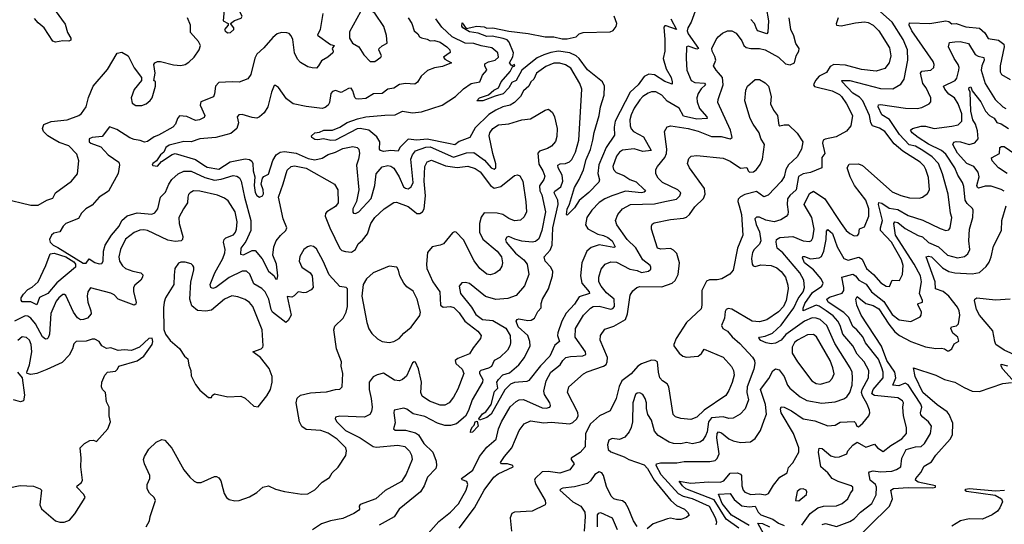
# Model space of a CAD drawing. Extents: x 1954683 to 2060285, y 904798 to 1016299.
# Tile 178 of 256: x 1961968 to 1968725, y 959061 to 962522. Entities that reach past the tile are written whole.
import ezdxf

# ---------------------------------------------------------------- set-up
doc = ezdxf.new("R2010")
doc.units = 0

msp = doc.modelspace()

# ---------------------------------------------------------------- linework, layer by layer
at = {"layer": '0CON10XD'}
for points in [[(1963395, 962432.5), (1963415, 962433.3), (1963438.8, 962455), (1963438, 962465), (1963416.2, 962495), (1963442.8, 962517.2), (1963488.8, 962531.2), (1963496.2, 962545), (1963465, 962600), (1963425, 962647.5), (1963405, 962662.5), (1963393.3, 962655), (1963373.3, 962615), (1963363.8, 962515), (1963400, 962495), (1963400, 962485), (1963373.3, 962455), (1963377.5, 962445), (1963395, 962432.5)], [(1964405, 962234), (1964446.2, 962263.8), (1964451.9, 962275), (1964432.2, 962315), (1964435.6, 962325), (1964455, 962342.5), (1964490, 962360), (1964485.5, 962414.5), (1964466.4, 962475), (1964405, 962565.8), (1964375, 962586), (1964335, 962598), (1964306.9, 962575), (1964232.3, 962437.7), (1964232.5, 962395), (1964251.9, 962361.9), (1964296.2, 962335), (1964329.7, 962279.7), (1964374.3, 962234.3), (1964405, 962234)], [(1967092.2, 962605), (1967106.4, 962515), (1967103.3, 962436.7), (1967095, 962423.8), (1967035, 962446.2), (1967026.2, 962455), (1967012.2, 962495), (1966985, 962524.2)], [(1961855, 961296.2), (1962045, 961250.8), (1962095, 961249.4), (1962155.4, 961284.6), (1962195, 961297.5), (1962213.3, 961335), (1962323.8, 961415), (1962364.3, 961465.7), (1962374.4, 961555), (1962360.6, 961600.6), (1962305, 961656.4), (1962238.9, 961678.9), (1962196, 961704), (1962160.9, 961725), (1962131.5, 961755), (1962125.5, 961775), (1962135, 961802.5), (1962185, 961822.5), (1962295, 961835.4), (1962373.8, 961865), (1962392.1, 961877.9), (1962424.3, 961925), (1962441.7, 961988.3), (1962473.8, 962066.2), (1962570.7, 962179.3), (1962637.3, 962292.7), (1962668.7, 962298.7), (1962713.3, 962275), (1962755, 962192.5), (1962803.3, 962125), (1962803.3, 962105), (1962755, 962042.5), (1962734.2, 961985), (1962739.3, 961949.3), (1962765, 961933.3), (1962806.1, 961933.9), (1962835.9, 961944.1), (1962865, 961967.5), (1962876.7, 961985), (1962900, 962065), (1962900, 962095), (1962890, 962105), (1962897.5, 962155), (1962888.8, 962215), (1962895, 962226.7), (1962915, 962236.2), (1962935, 962234), (1963025, 962212.9), (1963075, 962208.6), (1963105, 962214.2), (1963130.3, 962229.7), (1963165.4, 962264.6), (1963200, 962315), (1963210, 962345), (1963195, 962372.5), (1963140, 962435), (1963141.4, 962485), (1963119.2, 962535)], [(1962212.7, 962585), (1962281.3, 962491.3), (1962296.7, 962435), (1962320, 962395), (1962319.3, 962380.7), (1962306, 962374), (1962265, 962377.5), (1962215, 962368), (1962195, 962374.2), (1962136.8, 962466.8), (1962095, 962500), (1962070.7, 962530.7)], [(1964048, 962565), (1964030, 962455), (1964012, 962415), (1964101.7, 962351.7), (1964127.5, 962345), (1964112.5, 962325), (1964120, 962305), (1964117.5, 962295), (1964084.1, 962265.9), (1964040.5, 962239.5), (1964019.2, 962205), (1964005, 962188.8), (1963975, 962190.8), (1963945, 962199.2), (1963895, 962227.5), (1963875, 962251.2), (1963854.7, 962294.7), (1963842.5, 962385), (1963831.7, 962411.7), (1963816.7, 962426.7), (1963802, 962432), (1963765, 962433.6), (1963736.2, 962425), (1963705, 962399.4), (1963645, 962328.1), (1963595.5, 962284.5), (1963582.8, 962257.2), (1963555.6, 962145), (1963535, 962115.8), (1963475, 962092.9), (1963426.4, 962096.4), (1963335, 962090), (1963312.2, 962065), (1963306.4, 962013.6), (1963297.7, 961992.3), (1963211.1, 961958.9), (1963207.5, 961935), (1963239.2, 961865), (1963235, 961852), (1963203.3, 961835), (1963175, 961831.4), (1963115, 961857.1), (1963065, 961862.2), (1963051.2, 961845), (1963037.1, 961805), (1963019.5, 961785), (1962920.5, 961730.5)], [(1966605, 962581.2), (1966575.6, 962505), (1966553, 962467), (1966549.6, 962445), (1966555.8, 962425), (1966625.9, 962324.1), (1966615, 962319.4), (1966555, 962340.4), (1966545, 962336), (1966541.5, 962255), (1966547.9, 962175), (1966575.9, 962105.9), (1966600.7, 962090.7), (1966666.9, 962086.9), (1966675.5, 962075.5), (1966645, 962048.2), (1966624.1, 962015), (1966615.9, 961985), (1966618.2, 961958.2), (1966633, 961913), (1966685, 961856.4), (1966686.9, 961845), (1966615, 961839.1), (1966525, 961861.1), (1966495, 961915.3), (1966412, 961962), (1966375, 962004.6), (1966335, 962028.2), (1966305, 962027.9), (1966281.3, 962018.7), (1966245, 961994.5), (1966225, 961972.1), (1966186.2, 961915), (1966165, 961869.4), (1966155.3, 961835), (1966156.9, 961795), (1966163.8, 961773.8), (1966181.1, 961755), (1966249.5, 961719.5), (1966303.1, 961625), (1966245, 961618.4), (1966185, 961637.1), (1966105, 961626), (1966085, 961612.7), (1966065, 961586.9), (1966039.2, 961515), (1966043.5, 961495), (1966061.1, 961475), (1966115, 961454.2), (1966155, 961426.7), (1966200.2, 961410.2), (1966255.8, 961355), (1966262, 961345), (1966255, 961338), (1966235, 961334.2), (1966125, 961346.9), (1966031.8, 961315), (1965985, 961294.1), (1965945, 961267.5), (1965894.6, 961215), (1965859.6, 961165), (1965851.5, 961115), (1965866.5, 961086.5), (1965935, 961051.4), (1965975, 961042.4), (1966005, 961028.1), (1966035.4, 961005), (1966055.4, 960964.6), (1966045, 960959.5), (1965945, 960976.7), (1965890.3, 960959.7), (1965860.7, 960935), (1965825.9, 960855), (1965817.2, 960765), (1965825.9, 960715), (1965877.5, 960655), (1965877.8, 960645), (1965809, 960621), (1965775, 960571.6), (1965719.8, 960510.2), (1965689.4, 960455), (1965661.1, 960375), (1965660.3, 960355), (1965673.8, 960315), (1965640.1, 960289.9), (1965606.6, 960213.4), (1965542.5, 960147.5), (1965462.7, 960047.3), (1965448.8, 960041.2), (1965365, 960034.7), (1965337.5, 960022.5), (1965297.6, 959982.4), (1965205, 959815.4), (1965175, 959793.3), (1965125, 959776), (1965119.4, 959785), (1965145, 959818.5), (1965167.5, 959832.5), (1965205, 959883.3), (1965227.3, 959972.7), (1965250.6, 959995), (1965243.9, 960035), (1965254.6, 960055), (1965285, 960086.6), (1965329.1, 960100.9), (1965394.8, 960155.2), (1965432.2, 960205), (1965470.8, 960285), (1965469.1, 960315), (1965456.1, 960355), (1965390, 960415), (1965375.8, 960455), (1965383.3, 960466.7), (1965395, 960470), (1965455, 960458.9), (1965478, 960462), (1965501.5, 960475), (1965525, 960521.4), (1965548.2, 960545), (1965547.6, 960575), (1965555.2, 960604.8), (1965597.1, 960675), (1965624.1, 960765), (1965626.9, 960795), (1965613.8, 960825), (1965574.7, 960865), (1965567.8, 960895), (1965608, 960942), (1965623.3, 960975), (1965628.3, 961095), (1965664.8, 961255), (1965660.7, 961285), (1965636.3, 961335), (1965640, 961345), (1965681.3, 961375), (1965695.8, 961415), (1965691.8, 961455), (1965663.4, 961505), (1965661.1, 961525), (1965676.4, 961533.6), (1965715, 961536.7), (1965742.6, 961547.4), (1965757.2, 961562.8), (1965782.6, 961612.6), (1965806, 961695), (1965826.2, 962045), (1965811.8, 962085), (1965749.7, 962189.7), (1965715, 962213.1), (1965675, 962224.3), (1965635, 962223.6), (1965578.7, 962201.3), (1965514, 962155), (1965495.7, 962114.3), (1965475.5, 962095), (1965463.1, 962066.9), (1965426.2, 962035), (1965406.2, 961995), (1965365.1, 961954.9), (1965335, 961935.2), (1965285, 961924.7), (1965235, 961901.4), (1965188.2, 961871.8), (1965095, 961780), (1965056.6, 961713.4), (1964985, 961685.8), (1964955, 961664.5), (1964912.3, 961672.3), (1964765, 961701.7), (1964695, 961694.5), (1964635, 961703), (1964577.7, 961645), (1964565, 961620), (1964515, 961625.3), (1964465, 961618.8), (1964444.7, 961624.7), (1964437.5, 961635), (1964439.7, 961685), (1964418.7, 961718.7), (1964363.4, 961763.4), (1964304.8, 961775.2), (1964285, 961772.6), (1964135, 961695.8), (1964104.2, 961694.2), (1964054.3, 961704.3), (1964015, 961697.1), (1963995, 961701.2), (1963973.8, 961715), (1963972, 961725), (1963993.6, 961746.4), (1964025, 961750.5), (1964056.4, 961763.6), (1964115, 961764), (1964166.1, 961783.9), (1964215, 961817.8), (1964287.8, 961842.2), (1964345, 961856), (1964475, 961866.3), (1964545, 961869.4), (1964595, 961895.6), (1964663.1, 961883.1), (1964725, 961889.7), (1964866.9, 961935), (1964959.1, 961995), (1965013.2, 962046.7), (1965065.7, 962084.3), (1965125.9, 962095), (1965145, 962142.5), (1965174.6, 962175), (1965160, 962205), (1965161.6, 962218.4), (1965185, 962233.1), (1965232.5, 962245), (1965255.3, 962265), (1965250, 962295), (1965209.7, 962329.7), (1965135, 962341.8), (1965085, 962359.5), (1965025, 962359.9), (1964937.1, 962405), (1964865, 962471.4), (1964825, 962527.2)], [(1964633.8, 962535), (1964658.8, 962495), (1964676.2, 962446.2), (1964700, 962425), (1964712.1, 962405), (1964725, 962396.8), (1964765, 962389.2)], [(1964753.2, 958976.8), (1964845, 959079.6), (1964925.6, 959145), (1964979.4, 959200.6), (1965032.6, 959295), (1965044.7, 959335), (1965038.1, 959355), (1965005.8, 959365.8), (1965000.8, 959375), (1965078.3, 959431.7), (1965125, 959525.5), (1965175, 959590.9), (1965239.1, 959645), (1965255.3, 959715), (1965275, 959763.3), (1965335, 959866.5), (1965375, 959904.5), (1965396.7, 959915), (1965425, 959916.7), (1965555, 959859.6), (1965582.5, 959857.5), (1965606.2, 959865), (1965610.8, 959875), (1965606.2, 959895), (1965570.6, 959950.6), (1965564.7, 959975), (1965581.9, 960045), (1965613.6, 960105), (1965677.1, 960155), (1965695.4, 960185), (1965715.8, 960204.2), (1965747.4, 960212.6), (1965832.4, 960217.6), (1965853.7, 960226.3), (1965852.3, 960245), (1965781.3, 960345), (1965782.2, 960405), (1965836.9, 960495), (1965885.7, 960544.3), (1965905, 960555.3), (1965945, 960558.1), (1966025, 960535.6), (1966039.8, 960540.2), (1966051.2, 960555), (1966048.5, 960605), (1965995, 960647.5), (1965958, 960695), (1965944, 960725), (1965942.3, 960755), (1965958.3, 960811.7), (1965987.1, 960845), (1966025, 960860.7), (1966065, 960860), (1966155, 960810), (1966205, 960801.7), (1966235, 960788.6), (1966283.4, 960796.6), (1966299.7, 960810.3), (1966300.8, 960825), (1966294.2, 960835), (1966244.5, 960874.5), (1966197, 960957), (1966136.5, 961015), (1966065.5, 961115), (1966056.5, 961145), (1966072.2, 961185), (1966105.3, 961224.7), (1966161.2, 961255), (1966325, 961259), (1966395.9, 961274.1), (1966475, 961291.5), (1966497.7, 961315), (1966505.5, 961335), (1966485.2, 961355.2), (1966380.6, 961405), (1966350, 961435), (1966334.4, 961465), (1966334.4, 961495), (1966344.4, 961515), (1966395, 961577.1), (1966406.3, 961603.7), (1966410, 961635), (1966394.4, 961755), (1966412.5, 961787.5), (1966436.8, 961793.2), (1966556.2, 961775), (1966625, 961757.9), (1966715, 961720), (1966781.8, 961721.8), (1966845, 961704.6), (1966858.5, 961715), (1966846.5, 961765), (1966760.6, 961955), (1966761.1, 961975), (1966796.7, 962075), (1966791.2, 962125), (1966765, 962158.2), (1966747.3, 962175), (1966730, 962205), (1966745.3, 962245), (1966739.3, 962269.3), (1966719.6, 962305), (1966719.4, 962325), (1966747.1, 962385), (1966762.9, 962405), (1966791.2, 962428.8), (1966825, 962446.5), (1966855, 962445.5), (1966885, 962429.4), (1966925, 962375.8), (1966938.7, 962345), (1966955, 962330.8), (1966985, 962323.4), (1967045, 962325.4), (1967084.5, 962315.5), (1967175, 962263.8), (1967225, 962220), (1967255, 962213.1), (1967285.4, 962225), (1967296.2, 962275), (1967315, 962305.8), (1967318.8, 962325), (1967295, 962358.8), (1967280.9, 962410.9), (1967260.6, 962455), (1967248.6, 962535)], [(1966437, 962527), (1966476.7, 962455), (1966405, 962479.3), (1966395, 962479.3), (1966388.9, 962471.1), (1966396.8, 962385), (1966396.2, 962305), (1966384.2, 962255), (1966404.8, 962184.8), (1966438.5, 962125), (1966447.1, 962095), (1966445, 962080), (1966395, 962096.9), (1966325, 962143.8), (1966285, 962148.2), (1966255, 962131.3), (1966212.4, 962075), (1966157.1, 962025), (1966054.3, 961825.7), (1966048, 961785), (1966049.6, 961730.4), (1965994.1, 961645.9), (1965942.7, 961527.3), (1965935.9, 961465.9), (1965946.4, 961423.6), (1965942.4, 961407.6), (1965875, 961337.1), (1965808.1, 961281.9), (1965775, 961231.1), (1965725, 961181.2), (1965720, 961185), (1965725, 961222), (1965742.3, 961257.7), (1965775, 961371.9), (1965807.8, 961425), (1965837.1, 961492.9), (1965855, 961564), (1965885, 961631.8), (1965902.3, 961695), (1965911.4, 961748.6), (1965945.7, 961865), (1965955.3, 961925), (1965979.7, 962005), (1965980.8, 962065), (1965968.8, 962095), (1965865, 962178.1), (1965808.8, 962255), (1965786.9, 962275), (1965745, 962294.4), (1965665, 962304.9), (1965613.3, 962296.7), (1965565, 962280.7), (1965520.7, 962259.3), (1965487.9, 962235), (1965414.1, 962175.9), (1965375, 962105.8), (1965345, 962091.5), (1965326, 962055), (1965287, 962013), (1965231.5, 961998.5), (1965147.5, 961965), (1965106.7, 961965), (1965123.8, 961985), (1965185, 962005.7), (1965221.9, 962038.1), (1965253.3, 962055), (1965271.9, 962095), (1965334.2, 962165.8), (1965350.5, 962199.5), (1965366.7, 962205), (1965365, 962215.5), (1965345, 962206), (1965330, 962225), (1965352.1, 962267.9), (1965357.3, 962295), (1965328.5, 962368.5), (1965314.1, 962384.1), (1965286.8, 962393.2), (1965211.7, 962408.3), (1965175, 962406.7), (1965115, 962428.6), (1965055, 962437.8), (1965010.6, 962465), (1965003.6, 962476.4), (1965005, 962500), (1965031.7, 962461.7), (1965105, 962478.2), (1965155, 962472.7), (1965175, 962463.5), (1965215, 962465.4), (1965325, 962442.2), (1965457.1, 962427.1), (1965575.2, 962405.2), (1965635.2, 962405.2), (1965691.3, 962391.3), (1965725, 962391.1), (1965787.1, 962405), (1965808.6, 962425), (1965835, 962432.9), (1966021.4, 962438.6), (1966042.2, 962447.8), (1966062.8, 962475), (1966066.7, 962495), (1966049.1, 962545)], [(1966748.1, 959058.1), (1966751.6, 959075), (1966743.9, 959105), (1966702.3, 959182.3), (1966585, 959236.5), (1966525, 959251.8), (1966490.4, 959270.4), (1966370.6, 959400.6), (1966335.2, 959465), (1966338.4, 959475), (1966365, 959483.6), (1966477.7, 959482.3), (1966527.5, 959492.5), (1966705, 959492.3), (1966740.3, 959499.7), (1966755, 959512.9), (1966767.6, 959545), (1966751.8, 959655), (1966755.7, 959684.3), (1966765, 959694.6), (1966785, 959688.3), (1966835, 959648.3), (1966865, 959633.6), (1966915, 959622.2), (1966984.2, 959625.8), (1967015, 959648.8), (1967052.9, 959705), (1967078.6, 959775), (1967093.1, 959816.9), (1967087.4, 959882.6), (1967052.9, 959985), (1967108.8, 960061.2), (1967135.9, 960114.1), (1967155, 960128.2), (1967179.5, 960119.5), (1967215.8, 960075.8), (1967237.2, 960015), (1967254.2, 959995), (1967325, 959935.5), (1967369.5, 959909.5), (1967473.1, 959893.1), (1967565, 959901.6), (1967625, 959920.7), (1967644.4, 959935.6), (1967665.3, 959965), (1967681.3, 960015), (1967684.7, 960065.3), (1967680.3, 960105), (1967668.7, 960135), (1967561.4, 960301.4), (1967508.2, 960425), (1967462.5, 960465), (1967435, 960475.8), (1967407.2, 960477.2), (1967355, 960454), (1967226.6, 960363.4), (1967193.9, 960325), (1967155, 960303), (1967125, 960299.2), (1967091.2, 960305), (1967055, 960321.4), (1967042, 960338), (1967044.4, 960345.6), (1967085, 960351.2), (1967135, 960371.4), (1967195, 960427.1), (1967280.5, 960545), (1967309.8, 960610.2), (1967344.4, 960655), (1967354.3, 960685), (1967350.5, 960735), (1967323.3, 960785), (1967205, 960923.3), (1967166.7, 960955), (1967159.2, 960995), (1967163.1, 961015), (1967185, 961028.2), (1967275, 961036.1), (1967345, 961005.3), (1967388.5, 961001.5), (1967401.8, 961008.2), (1967412.3, 961025), (1967419.5, 961085), (1967405.7, 961165), (1967352, 961255), (1967389.4, 961330.6), (1967415, 961346.7), (1967492.7, 961292.7), (1967605, 961123.5), (1967641.1, 961075), (1967665, 961055.6), (1967695, 961040.6), (1967717.6, 961042.4), (1967726.8, 961053.2), (1967732.5, 961087.5), (1967765, 961101.2), (1967795.3, 961174.7), (1967795.7, 961225), (1967774.3, 961285), (1967698.4, 961385), (1967667.8, 961445), (1967648.2, 961505), (1967659.7, 961530.3), (1967725, 961532.7), (1967751.5, 961521.5), (1967955, 961341.5), (1968015, 961316), (1968075, 961300.3), (1968142.9, 961297.1), (1968165, 961305.5), (1968199.3, 961330.7), (1968211.8, 961355), (1968205, 961440), (1968186.8, 961495), (1968175, 961517.5), (1968148.9, 961545), (1968030, 961620), (1967969.8, 961669.8), (1967905, 961754.1), (1967868.5, 961778.5), (1967820, 961795), (1967809.5, 961815), (1967799.3, 961865), (1967755.7, 961965), (1967730.7, 961990.7), (1967685, 962018.8), (1967613.1, 962095), (1967611.2, 962105), (1967666.2, 962103.8), (1967875, 962050.9), (1967961.6, 962048.4), (1968015, 962080), (1968038.5, 962115), (1968064.1, 962245), (1968061.6, 962315), (1968032.5, 962385), (1967955, 962504.6), (1967875, 962576.3)], [(1967586.4, 962535), (1967572.4, 962492.4), (1967575, 962484.2), (1967605, 962479.3), (1967705, 962501.2), (1967765, 962507.2), (1967791.9, 962501.9), (1967825.2, 962485.2), (1967865, 962445.6), (1967938.3, 962328.3), (1967947.3, 962275), (1967935, 962225.7), (1967905, 962188.1), (1967845, 962169.2), (1967745, 962180.8), (1967635, 962211.1), (1967555, 962215.4), (1967530.2, 962199.8), (1967505, 962160), (1967455, 962134.6), (1967430, 962105)], [(1966904.2, 959035), (1966817.3, 959097.3), (1966735, 959229.7), (1966540.8, 959305), (1966516.1, 959325), (1966495, 959357.5), (1966574.3, 959344.3), (1966695, 959353.6), (1966775, 959349.2), (1966800.3, 959359.7), (1966845, 959411.6), (1966895, 959413.8), (1966915.6, 959405.6), (1966922.4, 959395), (1966923.2, 959325), (1966933.3, 959295), (1966945, 959281.5), (1966985.9, 959265.9), (1967045, 959269.5), (1967087.4, 959262.6), (1967107.4, 959272.6), (1967140.5, 959329.5), (1967185.4, 959384.6), (1967236, 959415), (1967245, 959450), (1967275, 959483.8), (1967314.4, 959555), (1967316.5, 959585), (1967279.6, 959685), (1967194.1, 959825), (1967188.7, 959851.3), (1967195, 959865.8), (1967215, 959865.4), (1967265, 959839.2), (1967345, 959784.7), (1967425, 959771.6), (1967515, 959736.4), (1967565, 959741.9), (1967598.7, 959761.3), (1967695, 959766.5), (1967705, 959757.5), (1967713.9, 959733.9), (1967725, 959730.6), (1967755, 959755.2), (1967796.9, 959805), (1967802.8, 959825), (1967800, 959845), (1967785.4, 959885), (1967751.3, 959941.3), (1967745.4, 959965), (1967750.5, 959985), (1967792.9, 960065), (1967795.9, 960115), (1967764.2, 960175), (1967715, 960228.8), (1967686.2, 960286.2), (1967616.8, 960365), (1967598.5, 960425), (1967582.5, 960455), (1967550.4, 960490.4), (1967503.9, 960525), (1967455, 960558.1), (1967435, 960564.8), (1967344.5, 960525), (1967344.3, 960544.3), (1967356.9, 960575), (1967408.8, 960651.2), (1967472.3, 960695), (1967481.3, 960715), (1967469.1, 960745), (1967415.9, 960805.9), (1967354.7, 960855), (1967341.1, 960888.9), (1967343.3, 960896.7), (1967355, 960897.3), (1967395, 960881.1), (1967455, 960889.8), (1967471.3, 960898.7), (1967486.9, 960935), (1967502, 961015), (1967505, 961071.2), (1967515, 961082.5), (1967546.3, 961055), (1967579.3, 960965), (1967625, 960883.1), (1967655, 960873.2), (1967727.1, 960892.9), (1967750.2, 960880.2), (1967779.2, 960815), (1967827.1, 960775), (1967877.3, 960717.3), (1967915, 960693.9), (1967938.5, 960691.5), (1967955, 960735.3), (1968006.4, 960733.6), (1968027.9, 960775), (1968031.6, 960835), (1968019.4, 960875), (1967951.7, 960995), (1967875.7, 961075), (1967875.2, 961095), (1967889.8, 961145), (1967862.2, 961255), (1967865, 961269.2), (1967885, 961264.6), (1967935, 961228.6), (1967995, 961220.5), (1968065, 961180), (1968165.9, 961145.9), (1968285, 961088.9), (1968325, 961076.7), (1968345, 961081.4), (1968354.5, 961095.5), (1968366.2, 961165), (1968357.3, 961195), (1968340.8, 961325), (1968300.7, 961465), (1968273.1, 961535), (1968230.7, 961580.7), (1968166.5, 961625), (1968115, 961653.4), (1968073.2, 961663.2), (1968005.2, 961735), (1967937.8, 961837.8), (1967885, 961869.2), (1967860, 961925), (1967862.7, 961937.3), (1967875, 961940.5), (1968047.5, 961915), (1968127.8, 961912.2), (1968160.2, 961919.8), (1968210, 961945), (1968221.7, 961958.3), (1968220.6, 961985), (1968188.1, 962055), (1968165.2, 962085.2), (1968149.3, 962155), (1968160.5, 962169.5), (1968221.2, 962175), (1968241.9, 962195), (1968244.5, 962215), (1968236.7, 962235), (1968091.1, 962445), (1968072.5, 962485), (1968075, 962499.4), (1968215, 962495.3), (1968325, 962514.7), (1968345, 962509.1), (1968365, 962494.5), (1968395, 962496.4), (1968461.9, 962471.9), (1968555, 962464.8), (1968591.3, 962431.3), (1968615, 962392.9), (1968685, 962380.7), (1968721.6, 962355), (1968723.9, 962335), (1968696.2, 962205), (1968697.5, 962165), (1968705.8, 962145), (1968765, 962112.2)], [(1964765, 962389.2), (1964785, 962377.7), (1964815, 962378.2), (1964855, 962368.2), (1964900.4, 962335), (1964919.5, 962315), (1964923, 962297), (1964878, 962265), (1964885, 962252), (1964932.5, 962225), (1964869.7, 962200.3), (1964815, 962192.5), (1964766.4, 962173.6), (1964722.5, 962135), (1964697.4, 962092.6), (1964679.7, 962080.3), (1964615, 962083.3), (1964575, 962077.8), (1964535, 962053.3), (1964495, 962044.5), (1964455, 962016), (1964397, 962013), (1964345, 961982.1), (1964297, 961977), (1964278.6, 961978.6), (1964268.3, 961988.3), (1964254.7, 962034.7), (1964243, 962053), (1964225, 962050.5), (1964175, 962022.9), (1964135, 962036.9), (1964115, 962028.9), (1964102.9, 962015), (1964094.4, 961955), (1964085, 961936), (1964065, 961919.4), (1964045, 961913.8), (1963935, 961925.4), (1963845, 961944.6), (1963800.1, 961980.1), (1963771.7, 962018.3), (1963745, 962057.1), (1963725, 962070.8), (1963715, 962070), (1963696.2, 962025), (1963672.5, 961925), (1963646.9, 961883.1), (1963615.3, 961854.7), (1963595, 961847.5), (1963565, 961850.8), (1963495, 961872.7), (1963471.7, 961868.3), (1963461.4, 961855), (1963469.5, 961815), (1963458.9, 961775), (1963417.6, 961742.4), (1963315, 961713.4), (1963205, 961703.9), (1963145, 961683.5), (1963095, 961687.3), (1962995, 961660.2), (1962970.4, 961645), (1962957, 961613), (1962934.7, 961595.3), (1962907.5, 961555), (1962881.2, 961535), (1962877.5, 961525), (1962882.5, 961522.5), (1962915, 961518.2), (1962941.7, 961548.3), (1963015, 961596.7), (1963035, 961603.6), (1963175, 961563.8), (1963231.8, 961525), (1963255, 961511.4), (1963335, 961497.8), (1963413.6, 961546.4), (1963515, 961567.9), (1963545, 961564), (1963560.9, 961550.9), (1963568.5, 961535), (1963570, 961485), (1963581.5, 961445), (1963577.8, 961385), (1963585, 961336.2), (1963595, 961316), (1963615, 961303.8), (1963635, 961313.3), (1963641.4, 961328.6), (1963639.2, 961355), (1963624.6, 961395), (1963634.2, 961435.8), (1963643.4, 961446.6), (1963676.6, 961463.4), (1963705, 961556.7), (1963728.9, 961595), (1963755.6, 961614.4), (1963785, 961618.3), (1963865, 961607.5), (1963949.3, 961569.3), (1963995, 961561.4), (1964045, 961571.2), (1964085, 961597.5), (1964135, 961613.5), (1964185, 961638.6), (1964255, 961652.5), (1964285, 961645.6), (1964295.8, 961635), (1964300.9, 961605), (1964294.5, 961564.5), (1964278.8, 961525), (1964295.3, 961355), (1964280.7, 961275), (1964254.4, 961224.4), (1964255, 961202.5), (1964260, 961195), (1964273, 961193), (1964295, 961204.4), (1964379.5, 961295), (1964405.7, 961385), (1964414.3, 961465), (1964455, 961512.5), (1964495, 961521.3), (1964515, 961516.4), (1964535, 961502.5), (1964573, 961445), (1964603, 961375), (1964615, 961365.3), (1964635, 961361.9), (1964653.9, 961375), (1964669, 961405), (1964653, 961565), (1964663.8, 961595), (1964685, 961623.5), (1964755, 961647.2), (1964785, 961649.8), (1964945, 961578.8), (1964979, 961591), (1965035, 961608), (1965085, 961610.5), (1965158.9, 961558.9), (1965205, 961506.2), (1965225, 961496.7), (1965235, 961506.2), (1965236.6, 961533.4), (1965214.8, 961605), (1965191.1, 961725), (1965195.9, 961745), (1965214.8, 961775.2), (1965255, 961800.8), (1965325, 961807.5), (1965415, 961835.4), (1965475, 961842.5), (1965575, 961902), (1965597.7, 961907.7), (1965625.8, 961885.8), (1965639.2, 961855), (1965656.4, 961775), (1965655, 961720), (1965645, 961686.2), (1965618, 961655), (1965591.3, 961638.7), (1965535, 961620), (1965524.1, 961605.9), (1965530.6, 961530.6), (1965558.9, 961485), (1965572.2, 961447.8), (1965564.6, 961425), (1965536.6, 961383.4), (1965537.9, 961347.9), (1965551.2, 961321.2), (1965576.6, 961205), (1965551.9, 961075), (1965531.1, 961018.9), (1965508.7, 961001.3), (1965485, 960995.3), (1965413.5, 961003.5), (1965365.9, 961015.9), (1965325, 961034.5), (1965310.4, 961029.6), (1965302.7, 961015), (1965306.9, 960995), (1965370.7, 960920.7), (1965428.4, 960875), (1965451.5, 960845), (1965462.7, 960775), (1965432.8, 960697.2), (1965375, 960630.5), (1965319.2, 960610.8), (1965235, 960602.8), (1965165, 960624), (1965055, 960711.8), (1965028.9, 960718.9), (1965001.9, 960718.1), (1964985.4, 960694.6), (1964994.4, 960644.4), (1965069.7, 960550.3), (1965099.5, 960499.5), (1965145, 960464.8), (1965215, 960459.8), (1965305, 960405.9), (1965333.4, 960355), (1965336.2, 960305), (1965332.7, 960285), (1965315.3, 960254.7), (1965264, 960206), (1965225, 960185.6), (1965205.5, 960144.5), (1965185, 960131.7), (1965133.8, 960116.2), (1965123.3, 960106.7), (1965124.2, 960095), (1965146.7, 960055), (1965144.8, 960035), (1965074.7, 959915), (1965049, 959841), (1965028.2, 959801.8), (1964965, 959750.8), (1964925, 959738.7), (1964885, 959738.4), (1964835, 959754.7), (1964749.4, 959799.4), (1964669, 959819), (1964625, 959851.5), (1964605, 959858.6), (1964538.8, 959845), (1964535.7, 959825), (1964546.3, 959756.3), (1964534, 959715), (1964545, 959706), (1964615, 959705.8), (1964685, 959687.7), (1964705.5, 959675.5), (1964742.9, 959615), (1964804.2, 959555), (1964826.2, 959495), (1964828.9, 959465), (1964823.5, 959445), (1964766, 959385), (1964745, 959325.8), (1964718, 959285), (1964572.5, 959165), (1964537.4, 959112.6), (1964435, 959054.6)], [(1967584.7, 959355.3), (1967543.3, 959375), (1967514.4, 959415), (1967467.3, 959455), (1967450.9, 959555), (1967455, 959584), (1967475, 959581.4), (1967535, 959530.4), (1967565, 959520.6), (1967595, 959524.1), (1967645.8, 959545), (1967652.5, 959565), (1967686.2, 959605), (1967715, 959625.3), (1967775, 959590), (1967835, 959610.6), (1967855, 959586), (1967895, 959560), (1967947.4, 959602.6), (1968023.1, 959646.9), (1968053.8, 959685), (1968053.8, 959725), (1968034.1, 959804.1), (1968028.9, 959865), (1968033.5, 959895), (1968027.8, 959907.8), (1967995, 959927.8), (1967835, 959944.1), (1967816.7, 959955), (1967824.4, 959985), (1967893.8, 960065), (1967894.4, 960105), (1967884.9, 960134.9), (1967862.8, 960192.8), (1967772.5, 960305), (1967755, 960346.8), (1967714.4, 960394.4), (1967685, 960416.9), (1967659.3, 960479.3), (1967623.5, 960513.5), (1967517.7, 960585), (1967506.5, 960605), (1967525, 960619.7), (1967613.8, 960646.2), (1967623.9, 960665), (1967625.2, 960684.8), (1967609.4, 960755), (1967685, 960776.6), (1967705, 960765.4), (1967728, 960735), (1967778.1, 960708.1), (1967815, 960654.7), (1967899.1, 960589.1), (1967955, 960499.7), (1968004.1, 960464.1), (1968085, 960452.9), (1968147, 960483), (1968155.6, 960495), (1968158, 960515), (1968131.4, 960568.6), (1968133.6, 960576.4), (1968150.6, 960580.6), (1968163.8, 960585), (1968164.3, 960595), (1968142.6, 960645), (1968156.9, 960725), (1968149.5, 960765), (1968107.6, 960845), (1967979.5, 961045), (1967966.9, 961125), (1967975, 961136.5), (1967995, 961130.8), (1968045, 961089.1), (1968135, 961041.2), (1968165, 961031.6), (1968205, 960994.7), (1968274.3, 960964.3), (1968335, 960907.8), (1968405, 960889.6), (1968451.9, 960898.1), (1968475, 960917.1), (1968488.2, 960945), (1968481.1, 961005), (1968486, 961085), (1968510.4, 961165), (1968512.2, 961215), (1968507.5, 961227.5), (1968471.1, 961261.1), (1968457, 961285), (1968447.6, 961377.6), (1968439.1, 961405), (1968405.4, 961455), (1968385.9, 961505), (1968325, 961599.3), (1968295, 961623.7), (1968205, 961668.7), (1968133.8, 961715), (1968094.2, 961745), (1968082, 961765), (1968094.5, 961775.5), (1968155, 961792.2), (1968185, 961791.6), (1968245, 961776.7), (1968365, 961792.3), (1968409.3, 961800.7), (1968434.4, 961825), (1968435, 961876.2), (1968408.1, 961945), (1968382.9, 961985), (1968345, 962011.9), (1968316.2, 962045), (1968308.1, 962065), (1968387.8, 962105), (1968398.7, 962121.3), (1968413.9, 962175), (1968415.9, 962195), (1968409.4, 962215), (1968380.5, 962255), (1968343.1, 962335), (1968350, 962365), (1968385, 962370.9), (1968422.4, 962372.4), (1968479.3, 962359.3), (1968525, 962283.3), (1968545, 962271.1), (1968585, 962262), (1968588.2, 962245), (1968571.3, 962205), (1968566.1, 962175), (1968594.3, 962085), (1968662.7, 961975), (1968715, 961924), (1968735, 961913.8)], [(1964985, 959035.6), (1965090, 959175), (1965155.4, 959295), (1965221.8, 959385), (1965252.7, 959407.3), (1965356, 959455), (1965353.8, 959465), (1965315, 959476.2), (1965275.7, 959475.7), (1965268.6, 959485), (1965295, 959525.6), (1965346.5, 959585), (1965395.5, 959705), (1965430.5, 959749.5), (1965475, 959771.2), (1965565, 959757.1), (1965615, 959761.8), (1965745, 959750.4), (1965765, 959758.8), (1965791.2, 959785), (1965801.2, 959805), (1965798.8, 959828.8), (1965727.8, 959965), (1965736.9, 960005), (1965836.9, 960093.1), (1965862.8, 960107.2), (1965975, 960144.8), (1965992.7, 960157.3), (1966000.3, 960175), (1966001.5, 960205), (1965951.8, 960325), (1965954.4, 960355), (1965985, 960400), (1966045, 960419.6), (1966124.8, 960465.2), (1966139.6, 960505), (1966158.3, 960631.7), (1966176.7, 960663.3), (1966204, 960686), (1966225, 960693.1), (1966375, 960689.6), (1966445, 960715.3), (1966466.1, 960733.9), (1966486.4, 960775), (1966496.9, 960855), (1966478.1, 960918.1), (1966455, 960941.5), (1966433.8, 960953.8), (1966367.4, 960947.4), (1966345.5, 960955.5), (1966304.2, 961085), (1966304, 961105), (1966309.5, 961120.5), (1966321.7, 961128.3), (1966435, 961151.8), (1966525, 961160.4), (1966545, 961168.2), (1966564.4, 961185.6), (1966601.8, 961238.2), (1966662, 961295), (1966672, 961325), (1966666.9, 961365), (1966564, 961505), (1966552, 961535), (1966560.9, 961569.1), (1966577.5, 961585), (1966615, 961591.4), (1966795, 961572.5), (1966845, 961552.2), (1966915, 961504.2), (1966958.8, 961508.8), (1966966.7, 961485), (1966976.1, 961476.1), (1967005, 961478), (1967025, 961493.8), (1967050.9, 961529.1), (1967066.7, 961565), (1967080, 961665), (1967055, 961706.7), (1967043.6, 961745), (1967001.9, 961805), (1966981.9, 961845), (1966944.4, 961965), (1966952.4, 962037.6), (1966963.4, 962066.6), (1967015, 962111.2), (1967045, 962112), (1967085, 962088.8), (1967106.2, 962065), (1967126.2, 961995), (1967122, 961945), (1967142.4, 961902.4), (1967169.4, 961865), (1967178.8, 961798.8), (1967185, 961793.8), (1967215, 961801.2), (1967245, 961800), (1967305, 961743.6), (1967343.5, 961685), (1967333.8, 961635), (1967305, 961582.2), (1967243.7, 961526.3), (1967226.9, 961495), (1967213.6, 961445), (1967195, 961412.9), (1967105, 961318), (1967075, 961306), (1967024.5, 961344.5), (1966945, 961323.2), (1966915, 961307.1), (1966900, 961290), (1966896, 961275), (1966905, 961244.3), (1966921.4, 961185), (1966932.1, 961045), (1966895.3, 960955), (1966864.4, 960805), (1966842.2, 960777.8), (1966786.7, 960745), (1966755, 960737.8), (1966701.8, 960738.2), (1966681.2, 960728.8), (1966649.6, 960665), (1966650.4, 960565), (1966645, 960538.8), (1966545.3, 960444.7), (1966474.2, 960335), (1966458, 960295), (1966458, 960285), (1966494.6, 960234.6), (1966520, 960215), (1966545, 960206.7), (1966625, 960214.4), (1966646.9, 960233.1), (1966665, 960261.2), (1966795, 960208.1), (1966852.6, 960142.6), (1966867.9, 960115), (1966872.5, 960085), (1966857, 960033), (1966835, 959978), (1966814.2, 959945), (1966666.1, 959843.9), (1966614.8, 959795.2), (1966575, 959780.4), (1966505, 959787.5), (1966469.2, 959799.2), (1966453.6, 959815), (1966422.9, 960005), (1966412.9, 960025), (1966379.2, 960045), (1966362.5, 960065), (1966351.4, 960105), (1966345.4, 960175.4), (1966330, 960185), (1966305, 960187.5), (1966235, 960160.7), (1966211.5, 960145), (1966165, 960092.9), (1966101.5, 960045), (1966083.3, 960006.7), (1966062.1, 959925), (1966020.2, 959839.8), (1965948, 959805), (1965885, 959750.8), (1965850.5, 959685), (1965848.5, 959591.5)], [(1967430, 962105), (1967415.7, 962075.7), (1967423.8, 962063.8), (1967545, 962034.2), (1967595, 962008), (1967608.2, 961995), (1967642.9, 961945), (1967683.8, 961865), (1967671.5, 961795), (1967641.9, 961758.1), (1967572.6, 961717.4), (1967497, 961703), (1967482.5, 961695), (1967477.8, 961675), (1967492.9, 961605), (1967473.8, 961576.2), (1967474.3, 961505.7), (1967395.3, 961474.7), (1967345, 961464.8), (1967313.8, 961446.2), (1967296.1, 961353.9), (1967254, 961316), (1967237.8, 961292.2), (1967235.2, 961255.2), (1967242.5, 961205), (1967238.9, 961185), (1967228.9, 961171.1), (1967191.2, 961148.8), (1967145, 961136.5), (1967088.1, 961148.1), (1967045, 961167.9), (1967025, 961168.2), (1967013.9, 961155), (1967021.7, 961118.3), (1967046.2, 961066.2), (1967055.2, 961005), (1967046.5, 960983.5), (1967008.4, 960945), (1966997.9, 960925), (1966991.1, 960885), (1966995, 960844.2), (1967002.7, 960832.7), (1967015, 960829.7), (1967055, 960840), (1967125, 960836), (1967165, 960819.6), (1967194.5, 960795), (1967223.5, 960755), (1967240.3, 960700.3), (1967241.5, 960675), (1967227.8, 960595), (1967209.2, 960555), (1967175, 960518.2), (1967095, 960463.4), (1967045, 960449.2), (1966995, 960454.8), (1966855, 960537.1), (1966829.5, 960540.5), (1966816.6, 960533.4), (1966809.5, 960520.5), (1966805.3, 960474.7), (1966784.5, 960424.5), (1966792.9, 960405), (1966825, 960385.9), (1966857.9, 960347.9), (1966911.3, 960301.3), (1966998.3, 960208.3), (1967011.1, 960185), (1967013.6, 960163.6), (1967006.7, 960125), (1966960.2, 960005), (1966957.5, 959965), (1966970.7, 959915), (1966947.7, 959852.3), (1966913.8, 959816.2), (1966865, 959788.5), (1966835, 959787.1), (1966795, 959799.3), (1966715, 959791.3), (1966696.2, 959765), (1966685.5, 959694.5), (1966675, 959667.1), (1966655, 959636.7), (1966635.9, 959624.1), (1966585, 959613.2), (1966545, 959621.5), (1966505, 959612.9), (1966455, 959615.4), (1966425, 959625.4), (1966349.1, 959669.1), (1966325, 959699.4), (1966304.4, 959774.4), (1966278.8, 959815), (1966269.4, 959855), (1966270, 959895), (1966261.1, 959925), (1966245, 959951.1), (1966225, 959962.7), (1966205, 959960.9), (1966195, 959951.5), (1966176.1, 959895), (1966173.6, 959763.6), (1966165.8, 959725), (1966151.1, 959695), (1966120.6, 959659.4), (1966085, 959642), (1966035, 959649.2), (1966011.2, 959638.8), (1966003.2, 959606.8), (1966007.8, 959575), (1966025, 959559), (1966117.5, 959525), (1966149.2, 959505), (1966255, 959469.8), (1966277.7, 959445), (1966323.2, 959363.2), (1966436.5, 959225), (1966475, 959191.3), (1966530, 959165), (1966551.9, 959145), (1966562.9, 959125), (1966545, 959106.9), (1966505, 959093.8), (1966475, 959093.2), (1966435, 959103.9), (1966415, 959099.6), (1966316.5, 959063.5), (1966275, 959030)], [(1968725.6, 961345), (1968705, 961358.2), (1968635, 961380.3), (1968595, 961379.6), (1968547.5, 961367.5), (1968541.1, 961371.1), (1968537.6, 961385), (1968552.8, 961445), (1968546.9, 961476.9), (1968517.3, 961515), (1968468.5, 961535), (1968405, 961607.3), (1968371.9, 961665), (1968378.1, 961681.9), (1968395, 961687.3), (1968425, 961684.7), (1968485, 961666.5), (1968523, 961677), (1968546.4, 961705), (1968540.6, 961759.4), (1968526.7, 961805), (1968509.6, 961835), (1968496.8, 961895), (1968490.8, 962025), (1968482.7, 962045), (1968485, 962057.1), (1968495, 962061.4), (1968505.7, 962035), (1968565, 961957.9), (1968596.7, 961895), (1968624.1, 961865), (1968655.9, 961845.9), (1968675, 961817.7), (1968705, 961808.2), (1968755, 961775.6)], [(1962920.5, 961730.5), (1962890.5, 961719.5), (1962845, 961685.4), (1962825, 961681.1), (1962795, 961694.3), (1962755, 961699.4), (1962725, 961710.6), (1962635, 961769.2), (1962585, 961786.7), (1962535, 961720), (1962465, 961712.9), (1962446.2, 961705), (1962445.7, 961685), (1962455.7, 961675), (1962525, 961648.9), (1962575, 961595.9), (1962648.2, 961545), (1962652.4, 961527.6), (1962645, 961466.7), (1962578.6, 961345), (1962514.5, 961305.5), (1962465, 961249.2), (1962422.2, 961225), (1962393.6, 961195), (1962371.2, 961158.8), (1962285, 961123.8), (1962266.2, 961105), (1962245, 961066), (1962203.3, 961056.7), (1962186.2, 961045), (1962172, 961015), (1962177.1, 960995), (1962197.5, 960975), (1962230.3, 960960.3), (1962405, 960851.5), (1962425, 960851.4), (1962445, 960881.2), (1962485, 960857.3), (1962515, 960847.5), (1962531.1, 960848.9), (1962540.8, 960865), (1962544, 960935), (1962555.6, 960974.4), (1962599.2, 961045), (1962650.6, 961105), (1962668.7, 961145), (1962705, 961176.7), (1962775, 961196.3), (1962875, 961189.2), (1962895, 961196.5), (1962917.3, 961225), (1962934.4, 961305), (1962970.2, 961339.8), (1962992.7, 961395), (1963011.8, 961425), (1963055, 961464.6), (1963095, 961482.4), (1963145, 961483.6), (1963239.5, 961439.5), (1963305, 961421.3), (1963352.2, 961427.8), (1963432.5, 961452.5), (1963459.5, 961449.5), (1963477.2, 961437.2), (1963488.9, 961415), (1963511.2, 961305), (1963554.8, 961145), (1963554.2, 961075), (1963519.3, 961000.7), (1963485.5, 960955), (1963484.5, 960914.5), (1963505, 960910), (1963565, 960938.8), (1963585, 960938.5), (1963631.6, 960881.6), (1963675, 960797.1), (1963714.2, 960765), (1963725, 960743.8), (1963735, 960743.3), (1963740, 960765), (1963731.1, 960845), (1963706.3, 960906.3), (1963712.5, 960965), (1963728.8, 961005), (1963757.7, 961042.3), (1963794.4, 961075), (1963802.2, 961095), (1963776.2, 961156.2), (1963743.5, 961305), (1963775.5, 961395.5), (1963805, 961490.6), (1963831.9, 961515), (1963855, 961520.3), (1963935, 961502.9), (1964128.8, 961395), (1964150.8, 961355), (1964153.3, 961265), (1964135, 961240.6), (1964075.2, 961204.8), (1964066.8, 961193.2), (1964064.7, 961175), (1964095.8, 961095), (1964165, 960952.5), (1964179.1, 960939.1), (1964205, 960931.5), (1964245, 960928.6), (1964274, 960945), (1964290.8, 960985), (1964321.2, 961008.8), (1964355.8, 961054.2), (1964377.2, 961125), (1964404.6, 961165), (1964469.5, 961225), (1964535, 961267.1), (1964555, 961270.6), (1964635, 961241.4), (1964677, 961207), (1964695, 961193.3), (1964715, 961192.3), (1964732.9, 961205), (1964744.1, 961225), (1964753.1, 961315), (1964745.2, 961415), (1964749.6, 961515), (1964763.7, 961546.3), (1964795, 961558), (1964890.1, 961520.1), (1964971, 961509), (1965045, 961516.4), (1965095, 961500.4), (1965128.5, 961478.5), (1965200, 961385), (1965225, 961366.7), (1965271, 961379), (1965365, 961454.2), (1965385, 961458.6), (1965401.7, 961451.7), (1965420.6, 961415), (1965441.9, 961271.9), (1965445.4, 961205), (1965431.1, 961168.9), (1965405, 961148.1), (1965365, 961142.7), (1965325, 961157.3), (1965285, 961186), (1965245, 961195.9), (1965155, 961196.8), (1965135, 961167.1), (1965123.6, 961125), (1965124.1, 961064.1), (1965147.1, 961017.1), (1965245, 960933.5), (1965275.4, 960895), (1965282.5, 960855), (1965277.8, 960832.2), (1965261.4, 960805), (1965229.8, 960780.2), (1965197.4, 960772.6), (1965175, 960775.6), (1965127.1, 960815), (1965087.9, 960867.9), (1965015, 961011.2), (1964964.4, 961064.4), (1964953, 961067), (1964939.1, 961060.9), (1964875.9, 960984.1), (1964855, 960974.5), (1964798.8, 960965), (1964766.9, 960925), (1964759.3, 960845), (1964762.5, 960815), (1964803.2, 960725), (1964852.1, 960655), (1964857.2, 960565), (1964875, 960550.3), (1964925, 960554.7), (1964947.6, 960547.6), (1964985, 960511.8), (1965023.5, 960453.5), (1965111.5, 960385), (1965135.5, 960355), (1965130, 960335), (1965079.4, 960270.6), (1965055, 960229.2), (1964975, 960198.8), (1964956.4, 960185), (1964960.8, 960165), (1965003.9, 960125), (1965017.1, 960095), (1964975, 959988), (1964945.9, 959934.1), (1964915, 959894.4), (1964885, 959878.5), (1964855, 959878.2), (1964780.8, 959905), (1964730.5, 959940.5), (1964720.4, 959965), (1964725.9, 960035), (1964705, 960128), (1964685, 960172.5), (1964675, 960175.7), (1964665, 960167.5), (1964622.7, 960077.3), (1964595.7, 960054.2), (1964575, 960045.5), (1964539.8, 960049.8), (1964465, 960097.5), (1964422.7, 960087.3), (1964395, 960072.2), (1964367.8, 960035), (1964366.7, 959986.7), (1964381.2, 959925), (1964386.5, 959865), (1964381.9, 959835), (1964370.6, 959815), (1964335, 959796.5), (1964165, 959802.9), (1964136.2, 959795), (1964133.1, 959785), (1964145.5, 959765), (1964205.3, 959705), (1964304.3, 959654.3), (1964395, 959594.2), (1964415, 959589.5), (1964563.4, 959603.4), (1964610.8, 959595), (1964642.6, 959562.6), (1964656.7, 959535), (1964662.2, 959505), (1964620.5, 959405), (1964587.8, 959355), (1964476.6, 959293.4), (1964412.9, 959235), (1964305, 959197.1), (1964297.1, 959185), (1964300, 959165), (1964293.3, 959156.7), (1964260.5, 959135), (1964185, 959101.7), (1964100.8, 959085), (1964040, 959065), (1963977.6, 959022.4)], [(1968745, 961467.5), (1968685, 961505.8), (1968641.1, 961555), (1968638.6, 961575), (1968692.5, 961605), (1968695, 961646.2), (1968707, 961653), (1968725, 961651.5), (1968835, 961577.2)], [(1962836.6, 959043.4), (1962860, 959085), (1962864, 959115), (1962901.2, 959225), (1962892, 959245), (1962858.6, 959275), (1962844.3, 959305), (1962844.3, 959335), (1962860.8, 959375), (1962862, 959395), (1962824, 959475), (1962818.8, 959505), (1962824.1, 959525.9), (1962854.1, 959575.9), (1962905, 959623.8), (1962945, 959643.3), (1962965, 959638), (1963012.4, 959582.4), (1963095.4, 959435.4), (1963135, 959384.3), (1963165, 959357.1), (1963185, 959347.1), (1963215, 959347.1), (1963305, 959388.8), (1963319.3, 959389.3), (1963335, 959380), (1963348.3, 959358.3), (1963362.3, 959307.7), (1963372.1, 959272.1), (1963388.8, 959245), (1963405, 959232), (1963445, 959221.4), (1963475, 959224.3), (1963545, 959249.4), (1963595, 959280), (1963636.7, 959315), (1963675, 959325.7), (1963725, 959302), (1963785, 959287.1), (1963905, 959268.8), (1963945, 959271.2), (1963993.4, 959296.6), (1964045, 959350), (1964095, 959383.3), (1964113.3, 959415), (1964155, 959452.5), (1964206.1, 959533.9), (1964211.2, 959565), (1964205.7, 959585), (1964147.1, 959645), (1964085, 959687.1), (1964035, 959705.5), (1963935, 959711.9), (1963905, 959732.2), (1963887.6, 959765), (1963865.3, 959895), (1963872.8, 959927.2), (1963895, 959947.1), (1963965, 959962.9), (1964033.6, 959966.4), (1964075, 959968.9), (1964135, 959986), (1964165, 959987.1), (1964181.1, 960005), (1964187.2, 960095), (1964174.5, 960145), (1964176.2, 960175), (1964143.3, 960265), (1964123.3, 960395), (1964131.1, 960418.9), (1964188.1, 960475), (1964208.9, 960515), (1964217.5, 960555), (1964217.5, 960675), (1964210, 960685), (1964165, 960692.5), (1964092.3, 960772.3), (1964052, 960865), (1964005, 960950), (1963985, 960966.2), (1963965, 960971.2), (1963942.5, 960965), (1963918.8, 960945), (1963891.3, 960898.7), (1963885.9, 960865.9), (1963905, 960823.8), (1963962.5, 960785), (1963975.9, 960765.9), (1963981.4, 960685), (1963969.8, 960670.2), (1963935, 960651.4), (1963915, 960647.5), (1963885, 960656), (1963877, 960653), (1963852.3, 960627.7), (1963835, 960618.6), (1963805, 960622.5), (1963830.4, 960495), (1963811.9, 960458.1), (1963795, 960444.4), (1963703.9, 960515), (1963693.2, 960533.2), (1963677.8, 960605), (1963653.2, 960655), (1963629.1, 960679.1), (1963575, 960711.5), (1963547.4, 960777.4), (1963525, 960797.8), (1963495, 960796.1), (1963405, 960752.7), (1963315, 960684.1), (1963295, 960677.8), (1963280, 960685), (1963276.4, 960705), (1963306.6, 960785), (1963361.9, 960885), (1963376.7, 960923.3), (1963379, 960945), (1963368.2, 960995), (1963371.2, 961015), (1963383.8, 961026.2), (1963435, 961047.5), (1963450, 961065), (1963456.4, 961085), (1963461.2, 961135), (1963446.7, 961205), (1963399.1, 961279.1), (1963375, 961298.5), (1963325, 961318.5), (1963205, 961346.1), (1963161.8, 961348.2), (1963138, 961335), (1963128, 961322), (1963121.5, 961305), (1963120.9, 961265), (1963091.5, 961225), (1963060.8, 961165), (1963062.7, 961125), (1963087.1, 961035), (1963085.4, 961015), (1963077.1, 961005), (1963035, 961000), (1962985, 961009.2), (1962845, 961076.5), (1962821.1, 961081.1), (1962792.3, 961077.7), (1962755, 961063.1), (1962695, 961016.4), (1962660.3, 960945), (1962650, 960895), (1962654.1, 960865), (1962675, 960832.9), (1962695, 960815.3), (1962745, 960796.6), (1962800, 960785), (1962813.2, 960773.2), (1962811.2, 960755), (1962799.2, 960735), (1962758.7, 960701.3), (1962748.4, 960685), (1962749, 960655), (1962767.3, 960585), (1962765, 960572), (1962754.6, 960564.6)], [(1967475, 959058.8), (1967497.4, 959067.4), (1967575, 959047.3), (1967665, 959079.7), (1967695, 959098.2), (1967739.2, 959145), (1967816.9, 959205), (1967845.7, 959264.3), (1967848.9, 959315), (1967840.4, 959335), (1967805.6, 959365), (1967795.5, 959414.5), (1967800, 959420), (1967825, 959428.7), (1967875, 959422), (1967953.3, 959426.7), (1967985, 959436.9), (1968016, 959455), (1968021.4, 959515), (1968051.4, 959575), (1968115, 959593.1), (1968155, 959594.7), (1968176.9, 959615), (1968218.9, 959685), (1968225.6, 959735), (1968205.6, 959765), (1968165.7, 959795.7), (1968153, 959813), (1968150.3, 959825), (1968158.9, 959865), (1968153.6, 959885), (1968065, 960018.1), (1968045, 960028), (1968001.9, 960011.9), (1967960, 960015), (1967981.6, 960065), (1967974, 960105), (1967918.6, 960185), (1967883.3, 960283.3), (1967743.5, 960495), (1967712.7, 960565), (1967705.6, 960604.4), (1967715, 960622.5), (1967774.5, 960574.5), (1967825, 960561.6), (1967865, 960539.8), (1967933.2, 960433.2), (1967975, 960381.4), (1968007, 960357), (1968085, 960314.7), (1968185, 960279.1), (1968255, 960267.8), (1968295, 960268.6), (1968314.2, 960264.2), (1968335, 960250), (1968345, 960251.2), (1968365.6, 960264.4), (1968382.2, 960297.8), (1968413.4, 960316.6), (1968405.8, 960345), (1968373, 960373), (1968358.9, 960405), (1968362, 960415), (1968398.1, 960421.9), (1968411.5, 960435), (1968420, 960495), (1968415.8, 960525.8), (1968405, 960550), (1968345.7, 960625.7), (1968305, 960656.7), (1968252.9, 960675), (1968250.2, 960725), (1968190, 960895), (1968205, 960900), (1968225, 960895.5), (1968300.4, 960820.4), (1968344.4, 960794.4), (1968385, 960784.8), (1968505, 960779.3), (1968555, 960789.1), (1968601.5, 960828.5), (1968620.8, 960859.2), (1968635.5, 960895), (1968651.8, 960968.2), (1968705.4, 961075), (1968708.2, 961145), (1968739.2, 961245)], [(1962085, 960567.1), (1962045, 960586.7), (1961986.4, 960586.4), (1961978.3, 960598.3), (1961979.4, 960615), (1961995, 960640.6), (1962025, 960670.6), (1962055, 960687.1), (1962094.3, 960725), (1962148.6, 960835), (1962177.5, 960915), (1962205, 960920.9), (1962285.5, 960895.5), (1962340.2, 960860.2), (1962352.2, 960845), (1962352.5, 960825), (1962222.6, 960717.4), (1962160.6, 960645), (1962103.9, 960616.1), (1962085, 960567.1)], [(1963605, 959867.5), (1963665, 959942.5), (1963688.8, 959985), (1963700.8, 960035), (1963702, 960075), (1963680.5, 960130.5), (1963622, 960205), (1963569.2, 960245), (1963625.8, 960265), (1963638.1, 960275), (1963638.9, 960285), (1963632.7, 960395), (1963567.8, 960555), (1963545, 960581.9), (1963515, 960602.2), (1963465, 960621.1), (1963425, 960628.2), (1963375, 960606.2), (1963285, 960530.7), (1963245, 960522.3), (1963187.6, 960527.6), (1963150.5, 960560.5), (1963135.5, 960605), (1963143.1, 960725), (1963164, 960805), (1963163.3, 960825), (1963156.1, 960836.1), (1963145, 960846.7), (1963105, 960858.8), (1963075, 960859.2), (1963057.3, 960852.7), (1963033.8, 960815), (1963028.8, 960768.8), (1963026, 960705), (1962968, 960615), (1962959.2, 960585), (1962954.3, 960545), (1962957, 960397), (1962970, 960365), (1963000.7, 960320.7), (1963065, 960267.5), (1963100, 960215), (1963122.5, 960195), (1963128.3, 960151.7), (1963142.5, 960115), (1963145, 960080), (1963175, 960020), (1963205, 959980), (1963265, 959930), (1963285, 959930), (1963290, 959945), (1963305, 959956.7), (1963396.4, 959936.4), (1963485, 959940), (1963516.4, 959926.4), (1963575, 959872.5), (1963605, 959867.5)], [(1964505, 960308), (1964535, 960314.2), (1964572.5, 960335), (1964605, 960372.9), (1964655, 960414.3), (1964715, 960493.8), (1964718.9, 960515), (1964696.7, 960605), (1964669.8, 960659.8), (1964625, 960689.2), (1964605, 960714.2), (1964578.1, 960765), (1964569.2, 960805), (1964556.2, 960825), (1964505, 960830.8), (1964394.3, 960785.7), (1964348.8, 960745), (1964326.2, 960705), (1964316, 960625), (1964350.9, 960445), (1964365, 960402), (1964385, 960370), (1964425, 960332.9), (1964455, 960315.7), (1964505, 960308)], [(1962754.6, 960564.6), (1962645.2, 960605.2), (1962616, 960636), (1962595, 960646.9), (1962455, 960682.5), (1962436.7, 960655), (1962431.8, 960625), (1962436.2, 960585), (1962457.8, 960525), (1962459.2, 960505), (1962434.4, 960475.6), (1962407.5, 960465), (1962385, 960464.6), (1962365, 960476.5), (1962336.7, 960515), (1962285, 960631.1), (1962275, 960638.2), (1962265, 960636.4), (1962236.2, 960615), (1962218.2, 960591.8), (1962182.9, 960507.1), (1962172, 960365), (1962165, 960340), (1962157.3, 960332.7), (1962145, 960330.6), (1962125, 960347.8), (1962077, 960435), (1962045.9, 960475), (1962025, 960487.5), (1962005, 960490), (1961932.2, 960455)], [(1968815.8, 960215), (1968725, 960254.5), (1968668.1, 960295), (1968659.5, 960315), (1968647.5, 960387.5), (1968554.4, 960495), (1968534.5, 960535), (1968521.9, 960595), (1968524.3, 960605.7), (1968535.9, 960614.1), (1968665, 960600.9), (1968765, 960606.7)], [(1962533.3, 960035), (1962552.5, 960085), (1962570, 960105), (1962625, 960112.5), (1962640, 960125), (1962650, 960145), (1962775, 960183.3), (1962820, 960215), (1962876.7, 960295), (1962882.5, 960315), (1962877, 960337), (1962853.9, 960336.1), (1962790, 960275), (1962735, 960253.3), (1962685, 960258.8), (1962645, 960253.8), (1962595, 960272.5), (1962565, 960266.2), (1962531.2, 960285), (1962514, 960315), (1962485, 960331.1), (1962465, 960330.5), (1962425, 960316.9), (1962355, 960313.8), (1962340.5, 960299.5), (1962331.2, 960265), (1962308.7, 960221.3), (1962259.7, 960170.3), (1962155, 960121.9), (1962085, 960095.7), (1962045, 960088.8), (1962020, 960095), (1962017.5, 960105), (1962035.5, 960154.5), (1962052.5, 960245), (1962046.6, 960295), (1962035, 960324), (1962015, 960343.1), (1961985, 960346.7), (1961955, 960320.8)], [(1967465, 960023.3), (1967525, 960040.9), (1967545, 960060), (1967557.8, 960092.2), (1967549.7, 960135), (1967531.2, 960185), (1967436.6, 960346.6), (1967415, 960361.8), (1967375, 960361.2), (1967305.7, 960325), (1967285, 960307.8), (1967268.8, 960275), (1967270.4, 960235), (1967306.4, 960176.4), (1967405, 960045.5), (1967435, 960026.8), (1967465, 960023.3)], [(1961952.5, 960105), (1961986, 960066), (1962002.3, 959947.7), (1961995, 959907.5), (1961975, 959900), (1961925, 959915.7)], [(1967665, 958918.9), (1967937.8, 959185), (1967958.6, 959235), (1967947.1, 959295), (1967965, 959307), (1968065, 959314), (1968235, 959310.5), (1968252.5, 959315), (1968252.9, 959325), (1968135, 959349.8), (1968116.8, 959365), (1968117.8, 959375), (1968153.7, 959416.3), (1968175, 959459.6), (1968225, 959490.3), (1968256.6, 959535), (1968354.4, 959645), (1968368.8, 959675), (1968371.1, 959755), (1968347.7, 959815), (1968333, 959833), (1968265, 959880), (1968165.9, 959965), (1968114.6, 960075), (1968102.5, 960135), (1968255, 960083.6), (1968315, 960053.3), (1968385, 960035.3), (1968449.7, 960000.3), (1968505, 959974.6), (1968555, 959971.3), (1968715, 960027.9), (1968775, 960033.9)], [(1968778.8, 960055), (1968715.3, 960125), (1968703.6, 960146.4), (1968705, 960158.6), (1968747.6, 960147.6)], [(1961895, 959311.2), (1961972.4, 959327.6), (1962062.2, 959322.2), (1962110, 959305), (1962118.8, 959295), (1962106.2, 959195), (1962118.3, 959168.3), (1962215, 959085.8), (1962245, 959076), (1962274.1, 959075.9), (1962309.7, 959090.3), (1962348, 959132), (1962418.8, 959245), (1962408.8, 959265), (1962360, 959315), (1962362.5, 959325), (1962392.3, 959347.7), (1962398.8, 959365), (1962387.1, 959455), (1962390, 959515), (1962383.3, 959585), (1962413.6, 959616.4), (1962450, 959635), (1962475, 959637.5), (1962495, 959630), (1962572.5, 959715), (1962592.5, 959765), (1962583.3, 959805), (1962583.3, 959865), (1962565, 959900), (1962556.7, 959965), (1962537.5, 959985), (1962530, 960005), (1962533.3, 960035)], [(1965061.2, 959691.2), (1965065, 959710), (1965075, 959730.6), (1965088.3, 959741.7), (1965095, 959763.3), (1965108.8, 959768.8), (1965114.2, 959735), (1965075, 959693.3), (1965061.2, 959691.2)], [(1965848.5, 959591.5), (1965815, 959554.4), (1965753.8, 959515), (1965753.3, 959505), (1965774.3, 959475), (1965744.1, 959435.9), (1965675, 959411.8), (1965595, 959423.9), (1965555, 959420), (1965505.5, 959375), (1965501.1, 959365), (1965511.1, 959335), (1965574.3, 959225), (1965578, 959205), (1965573.8, 959195), (1965485, 959150.4), (1965365, 959143.9), (1965345.3, 959134.7), (1965334.3, 959105.8), (1965343.3, 959015)], [(1966206.3, 959046.3), (1966180.9, 959085), (1966144.7, 959175), (1966125, 959206.4), (1966105, 959222.5), (1966068.2, 959228.2), (1966045, 959235.5), (1966027.3, 959255), (1965995, 959320), (1965975.7, 959395.7), (1965964, 959414), (1965945, 959421.2), (1965915, 959403.8), (1965885, 959359.6), (1965865, 959341.6), (1965775, 959319), (1965695, 959308.2), (1965683.3, 959305), (1965676.2, 959295), (1965765, 959215.3), (1965818.7, 959185), (1965846.3, 959145), (1965849.7, 959115), (1965842.4, 959015)], [(1967335.8, 959054.2), (1967394, 959135), (1967445.9, 959174.1), (1967485, 959186.6), (1967575, 959187.3), (1967612.5, 959205), (1967652.5, 959235), (1967668.9, 959275), (1967685.6, 959295), (1967686.7, 959315), (1967674.4, 959325), (1967584.7, 959355.3)], [(1967315, 959222.9), (1967366.9, 959265), (1967371.4, 959285), (1967365, 959295.8), (1967345, 959304.3), (1967325, 959302.9), (1967305, 959286), (1967292.5, 959225), (1967315, 959222.9)], [(1968726, 959294), (1968665, 959289), (1968486.6, 959303.4), (1968460.2, 959299.8), (1968455.6, 959295), (1968465, 959289.6), (1968661.7, 959261.7), (1968706.6, 959236.6), (1968713.2, 959215), (1968695.2, 959174.8), (1968677.9, 959152.1), (1968642.8, 959127.3), (1968575, 959097.3), (1968485, 959098.9), (1968423.8, 959085), (1968365, 959049.4)], [(1966975, 959051.9), (1966853.3, 959125), (1966790.4, 959205), (1966765, 959267.1), (1966843.1, 959273.1), (1966870.8, 959230.8), (1966925, 959187.8), (1966975, 959180), (1967015, 959185.2), (1967035.2, 959145), (1967055, 959125.2), (1967137.2, 959097.2), (1967175, 959068.4), (1967215, 959051.9)], [(1965934.2, 959044.2), (1965934.7, 959125.3), (1965942.2, 959137.8), (1965955, 959142.5), (1966035, 959105.5), (1966068.7, 959025)], [(1967088.1, 958968.1), (1967035, 959068), (1967065, 959065.7), (1967115, 959042.8)]]:
    msp.add_lwpolyline(points, dxfattribs=at)

doc.saveas('drawing.dxf')
